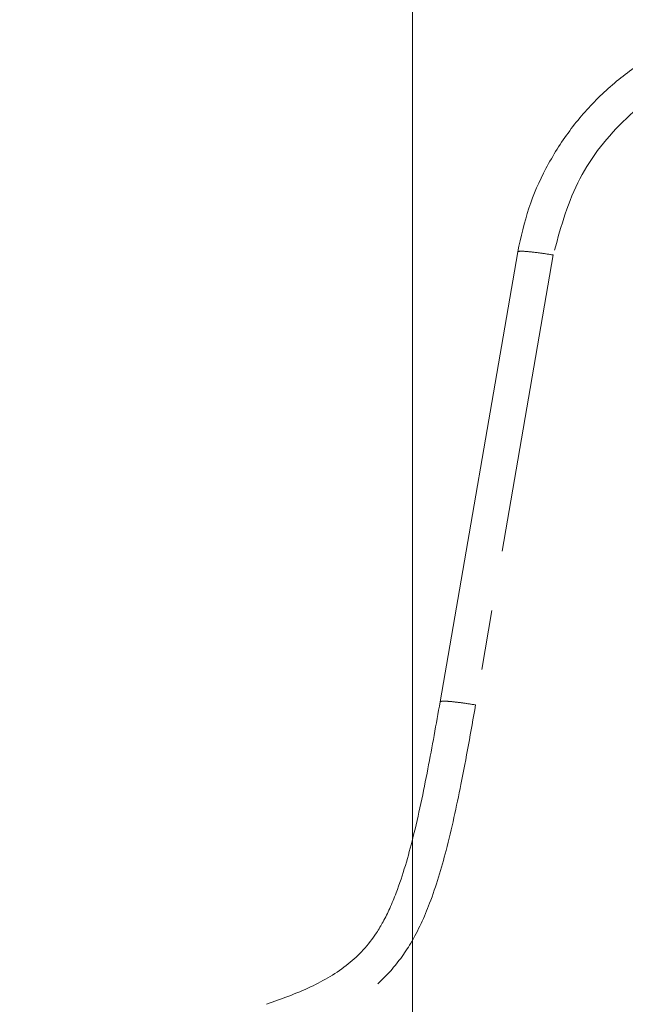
# Model space of a CAD drawing. Header units: millimetres. Extents: x 19 to 844, y 7 to 552.
# Tile 116 of 177: x 393 to 405, y 215 to 236. Entities that reach past the tile are written whole.
import ezdxf

# ---------------------------------------------------------------- set-up
doc = ezdxf.new("R2010")
doc.units = ezdxf.units.MM
doc.linetypes.add('PHANTOM', pattern=[12.7, 6.35, -1.27, 1.27, -1.27, 1.27, -1.27])
doc.styles.add('SLDTEXTSTYLE0', font='TXT', dxfattribs={"width": 0.75})
doc.dimstyles.new('SLDDIMSTYLE1', dxfattribs={"dimtxt": 3.5, "dimasz": 3.302, "dimexe": 0, "dimexo": 0.0625, "dimgap": 0.875, "dimtad": 0, "dimtih": 1, "dimtoh": 1, "dimdec": 1, "dimlfac": 2.5, "dimrnd": 1e-09, "dimzin": 12, "dimdsep": 46, "dimtxsty": 'SLDTEXTSTYLE0', "dimsah": 1, "dimcen": 0.09, "dimadec": 0, "dimazin": 3, "dimtfac": 1, "dimtdec": 1, "dimtofl": 0, "dimtmove": 0, "dimatfit": 3, "dimfxl": 0, "dimfrac": 2, "dimtolj": 1, "dimtzin": 12, "dimarcsym": 0})

# ---------------------------------------------------------------- blocks, each defined once
blk = doc.blocks.new('_D_11')
at = {"color": 7, "linetype": 'Continuous', "lineweight": 0}
for p, q in [((400.806, 265.383), (400.806, 186.106)), ((362.481, 199.435), (362.481, 186.106)), ((362.481, 189.281), (377.118, 189.281)), ((400.806, 189.281), (386.169, 189.281))]:
    blk.add_line(p, q, dxfattribs=at)
for points in [[(362.481, 189.281), (365.783, 188.773), (365.783, 189.789)], [(400.806, 189.281), (397.504, 189.789), (397.504, 188.773)]]:
    blk.add_solid(points, dxfattribs=at)
at = {"color": 7, "linetype": 'Continuous', "lineweight": 0, "insert": (377.118, 191.015), "char_height": 3.5, "attachment_point": 1, "style": 'SLDTEXTSTYLE0'}
blk.add_mtext('95.8', dxfattribs=at)

msp = doc.modelspace()

# ---------------------------------------------------------------- linework, layer by layer
at = {"color": 7, "linetype": 'Continuous', "lineweight": 15}
msp.add_line((403.026, 231.193), (401.386, 221.685), dxfattribs=at)
at = {"color": 8, "linetype": 'PHANTOM', "lineweight": 0}
msp.add_line((403.776, 231.127), (402.136, 221.619), dxfattribs=at)
for points, knots in [([(417.424, 225.377), (417.339, 225.607), (417.2, 225.985), (416.912, 226.758), (416.556, 227.706), (416.117, 228.863), (415.758, 229.793), (415.484, 230.488), (415.192, 231.221), (414.897, 231.957), (414.6, 232.692), (414.42, 233.136), (414.252, 233.545), (414.045, 234.042), (413.731, 234.792), (413.287, 235.842), (412.748, 237.093), (412.135, 238.496), (411.556, 239.797), (411.088, 240.835), (410.751, 241.574), (410.353, 242.439), (409.803, 243.633), (409.075, 245.196), (408.426, 246.578), (407.894, 247.713), (407.368, 248.836), (406.847, 249.956), (406.324, 251.097), (405.757, 252.349), (405.173, 253.656), (404.589, 254.999), (404.154, 256.036), (403.816, 256.878), (403.568, 257.521), (403.34, 258.123), (403.068, 258.86), (402.745, 259.746), (402.422, 260.654), (402.111, 261.58), (401.836, 262.472), (401.637, 263.181), (401.511, 263.656), (401.407, 264.052), (401.299, 264.469), (401.178, 264.932), (401.07, 265.358), (400.979, 265.757), (400.919, 266.051), (400.881, 266.25), (400.858, 266.376), (400.841, 266.476), (400.828, 266.546), (400.82, 266.594), (400.814, 266.626), (400.809, 266.648), (400.806, 266.658), (400.806, 266.655), (400.806, 266.653)], [0, 0, 0, 0, 0.013286, 0.021772, 0.044707, 0.068178, 0.088881, 0.098885, 0.108865, 0.132015, 0.142142, 0.152243, 0.15819, 0.166359, 0.181863, 0.202856, 0.229119, 0.257171, 0.287722, 0.308429, 0.320893, 0.333329, 0.362006, 0.395136, 0.431424, 0.449738, 0.467687, 0.503647, 0.522487, 0.542353, 0.586137, 0.610151, 0.634496, 0.65802, 0.669132, 0.679838, 0.700798, 0.722464, 0.74635, 0.772246, 0.798063, 0.821618, 0.834212, 0.841627, 0.859402, 0.876742, 0.895235, 0.914737, 0.934193, 0.943578, 0.952574, 0.96161, 0.969433, 0.975335, 0.981344, 0.987459, 0.993678, 1, 1, 1, 1]), ([(408.087, 235.379), (407.563, 235.245), (406.514, 234.978), (405.194, 233.998), (404.197, 232.691), (403.917, 231.648), (403.776, 231.127)], [0, 0, 0, 0, 0.250005, 0.499955, 0.749922, 1, 1, 1, 1]), ([(402.136, 221.619), (402.037, 221.058), (401.854, 220.028), (401.548, 218.625), (401.216, 217.494), (400.819, 216.618), (400.333, 215.951), (399.723, 215.417), (398.916, 214.959), (398.286, 214.731), (397.935, 214.605)], [0, 0, 0, 0, 0.195188, 0.35818, 0.49151, 0.597898, 0.685306, 0.771322, 0.872808, 1, 1, 1, 1])]:
    msp.add_open_spline(points, degree=3, knots=knots, dxfattribs=at)
at = {"color": 7, "linetype": 'Continuous', "lineweight": 15}
for points, knots in [([(403.026, 231.193), (403.095, 231.505), (403.229, 232.113), (403.608, 232.974), (404.099, 233.76), (404.712, 234.465), (405.423, 235.065), (406.221, 235.548), (407.085, 235.912), (407.695, 236.037), (408, 236.099)], [0, 0, 0, 0, 0.128463, 0.25054, 0.377025, 0.500523, 0.625105, 0.749864, 0.874822, 1, 1, 1, 1]), ([(401.386, 221.685), (401.302, 221.213), (401.131, 220.251), (400.85, 218.898), (400.569, 217.914), (400.331, 217.331), (400.191, 217.049), (400.014, 216.75), (399.777, 216.441), (399.331, 216.024), (398.639, 215.624), (398.031, 215.406), (397.717, 215.293)], [0, 0, 0, 0, 0.182211, 0.370506, 0.524252, 0.569475, 0.609111, 0.643524, 0.701065, 0.75594, 0.873644, 1, 1, 1, 1])]:
    msp.add_open_spline(points, degree=3, knots=knots, dxfattribs=at)
at = {"color": 8, "linetype": 'PHANTOM', "lineweight": 0}
for points in [[(403.776, 231.127), (403.678, 231.142), (403.481, 231.174), (403.235, 231.201), (403.063, 231.211), (403.038, 231.199), (403.026, 231.193)], [(402.136, 221.619), (402.038, 221.635), (401.84, 221.666), (401.595, 221.694), (401.423, 221.703), (401.398, 221.691), (401.386, 221.685)]]:
    msp.add_open_spline(points, degree=3, dxfattribs=at)

# ---------------------------------------------------------------- dimensions: what is measured, and where the dimension line sits
at = {"color": 7, "linetype": 'Continuous', "lineweight": 0}
dim = msp.add_linear_dim(base=(400.806, 189.281), p1=(362.481, 200.705), p2=(400.806, 266.653), angle=0, dimstyle='SLDDIMSTYLE1', dxfattribs=at)
dim.commit()
dim.dimension.update_dxf_attribs({"geometry": '_D_11', "text_midpoint": (381.643, 189.281), "dimtype": 160})

doc.saveas('drawing.dxf')
